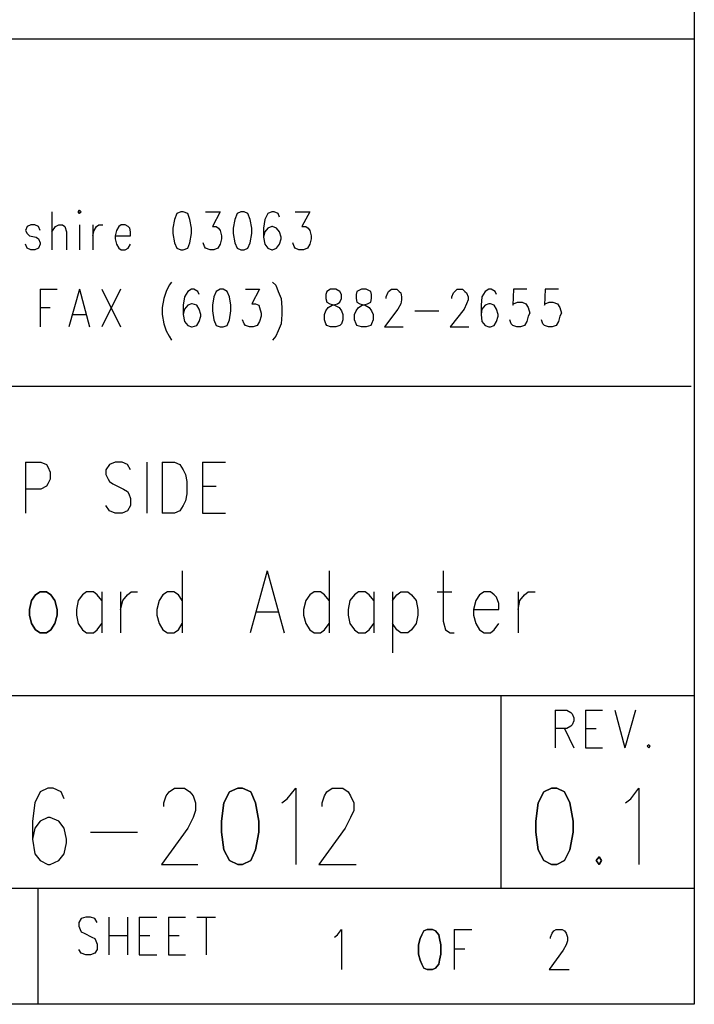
# Model space of a CAD drawing. Extents: x 12.1 to 27.9, y 10.8 to 21.2.
# Tile 9 of 10: x 27 to 27.9, y 10.8 to 12.1. Entities that reach past the tile are written whole.
import ezdxf

# ---------------------------------------------------------------- set-up
doc = ezdxf.new("R2010")
doc.units = 0
doc.layers.add('ASSYDWGTOP_pho', color=1, linetype='CONTINUOUS')

msp = doc.modelspace()

# ---------------------------------------------------------------- linework, layer by layer
at = {"layer": 'ASSYDWGTOP_pho'}
for points in [[(27.916, 21.199), (27.916, 10.799)], [(23.212, 12.049), (27.916, 12.049)], [(27.916, 12.049), (27.916, 10.816)], [(27.084, 11.825), (27.084, 11.776)], [(27.246, 11.823), (27.243, 11.815)], [(27.251, 11.825), (27.246, 11.823)], [(27.254, 11.825), (27.251, 11.825)], [(27.26, 11.823), (27.254, 11.825)], [(27.263, 11.815), (27.26, 11.823)], [(27.283, 11.825), (27.302, 11.825)], [(27.302, 11.825), (27.292, 11.806)], [(27.324, 11.823), (27.321, 11.815)], [(27.329, 11.825), (27.324, 11.823)], [(27.333, 11.825), (27.329, 11.825)], [(27.338, 11.823), (27.333, 11.825)], [(27.341, 11.815), (27.338, 11.823)], [(27.364, 11.823), (27.36, 11.815)], [(27.369, 11.825), (27.364, 11.823)], [(27.372, 11.825), (27.369, 11.825)], [(27.377, 11.823), (27.372, 11.825)], [(27.379, 11.818), (27.377, 11.823)], [(27.399, 11.825), (27.418, 11.825)], [(27.418, 11.825), (27.408, 11.806)], [(27.052, 11.806), (27.05, 11.801)], [(27.057, 11.808), (27.052, 11.806)], [(27.062, 11.808), (27.057, 11.808)], [(27.067, 11.806), (27.062, 11.808)], [(27.069, 11.801), (27.067, 11.806)], [(27.084, 11.799), (27.089, 11.806)], [(27.089, 11.806), (27.093, 11.808)], [(27.093, 11.808), (27.098, 11.808)], [(27.098, 11.808), (27.101, 11.806)], [(27.101, 11.806), (27.103, 11.799)], [(27.12, 11.808), (27.12, 11.776)], [(27.137, 11.808), (27.137, 11.776)], [(27.139, 11.801), (27.142, 11.806)], [(27.142, 11.806), (27.145, 11.808)], [(27.145, 11.808), (27.15, 11.808)], [(27.171, 11.806), (27.168, 11.801)], [(27.174, 11.808), (27.171, 11.806)], [(27.179, 11.808), (27.174, 11.808)], [(27.183, 11.806), (27.179, 11.808)], [(27.185, 11.804), (27.183, 11.806)], [(27.243, 11.815), (27.241, 11.804)], [(27.265, 11.804), (27.263, 11.815)], [(27.292, 11.806), (27.297, 11.806)], [(27.297, 11.806), (27.3, 11.804)], [(27.321, 11.815), (27.319, 11.804)], [(27.343, 11.804), (27.341, 11.815)], [(27.36, 11.815), (27.358, 11.804)], [(27.369, 11.806), (27.364, 11.804)], [(27.37, 11.806), (27.369, 11.806)], [(27.375, 11.804), (27.37, 11.806)], [(27.408, 11.806), (27.413, 11.806)], [(27.413, 11.806), (27.416, 11.804)], [(27.05, 11.801), (27.052, 11.797)], [(27.052, 11.797), (27.055, 11.794)], [(27.055, 11.794), (27.064, 11.792)], [(27.064, 11.792), (27.067, 11.79)], [(27.103, 11.799), (27.103, 11.776)], [(27.137, 11.794), (27.139, 11.801)], [(27.168, 11.801), (27.166, 11.794)], [(27.166, 11.794), (27.186, 11.794)], [(27.166, 11.794), (27.166, 11.79)], [(27.186, 11.799), (27.185, 11.804)], [(27.186, 11.794), (27.186, 11.799)], [(27.241, 11.804), (27.241, 11.797)], [(27.241, 11.797), (27.243, 11.785)], [(27.263, 11.785), (27.265, 11.797)], [(27.265, 11.797), (27.265, 11.804)], [(27.3, 11.804), (27.302, 11.801)], [(27.302, 11.801), (27.304, 11.794)], [(27.304, 11.794), (27.304, 11.79)], [(27.319, 11.804), (27.319, 11.797)], [(27.319, 11.797), (27.321, 11.785)], [(27.341, 11.785), (27.343, 11.797)], [(27.343, 11.797), (27.343, 11.804)], [(27.358, 11.804), (27.358, 11.792)], [(27.36, 11.799), (27.358, 11.792)], [(27.358, 11.792), (27.36, 11.783)], [(27.364, 11.804), (27.36, 11.799)], [(27.379, 11.799), (27.375, 11.804)], [(27.381, 11.792), (27.379, 11.799)], [(27.381, 11.79), (27.381, 11.792)], [(27.416, 11.804), (27.418, 11.801)], [(27.418, 11.801), (27.42, 11.794)], [(27.42, 11.794), (27.42, 11.79)], [(27.052, 11.778), (27.05, 11.783)], [(27.067, 11.79), (27.069, 11.785)], [(27.069, 11.783), (27.067, 11.778)], [(27.069, 11.785), (27.069, 11.783)], [(27.166, 11.79), (27.168, 11.783)], [(27.168, 11.783), (27.171, 11.778)], [(27.183, 11.778), (27.186, 11.783)], [(27.243, 11.785), (27.246, 11.778)], [(27.26, 11.778), (27.263, 11.785)], [(27.282, 11.78), (27.28, 11.785)], [(27.283, 11.778), (27.282, 11.78)], [(27.302, 11.783), (27.299, 11.778)], [(27.304, 11.79), (27.302, 11.783)], [(27.321, 11.785), (27.324, 11.778)], [(27.338, 11.778), (27.341, 11.785)], [(27.36, 11.783), (27.364, 11.778)], [(27.375, 11.778), (27.379, 11.783)], [(27.379, 11.783), (27.381, 11.79)], [(27.398, 11.78), (27.396, 11.785)], [(27.399, 11.778), (27.398, 11.78)], [(27.418, 11.783), (27.415, 11.778)], [(27.42, 11.79), (27.418, 11.783)], [(27.057, 11.776), (27.052, 11.778)], [(27.062, 11.776), (27.057, 11.776)], [(27.067, 11.778), (27.062, 11.776)], [(27.171, 11.778), (27.174, 11.776)], [(27.174, 11.776), (27.179, 11.776)], [(27.179, 11.776), (27.183, 11.778)], [(27.246, 11.778), (27.251, 11.776)], [(27.251, 11.776), (27.254, 11.776)], [(27.254, 11.776), (27.26, 11.778)], [(27.289, 11.776), (27.283, 11.778)], [(27.294, 11.776), (27.289, 11.776)], [(27.299, 11.778), (27.294, 11.776)], [(27.324, 11.778), (27.329, 11.776)], [(27.329, 11.776), (27.333, 11.776)], [(27.333, 11.776), (27.338, 11.778)], [(27.364, 11.778), (27.369, 11.776)], [(27.369, 11.776), (27.37, 11.776)], [(27.37, 11.776), (27.375, 11.778)], [(27.404, 11.776), (27.399, 11.778)], [(27.41, 11.776), (27.404, 11.776)], [(27.415, 11.778), (27.41, 11.776)], [(27.236, 11.73), (27.232, 11.722)], [(27.239, 11.734), (27.236, 11.73)], [(27.37, 11.734), (27.374, 11.73)], [(27.374, 11.73), (27.377, 11.722)], [(27.069, 11.725), (27.069, 11.676)], [(27.069, 11.725), (27.091, 11.725)], [(27.12, 11.725), (27.106, 11.676)], [(27.12, 11.725), (27.133, 11.676)], [(27.149, 11.725), (27.173, 11.676)], [(27.173, 11.725), (27.149, 11.676)], [(27.232, 11.722), (27.229, 11.713)], [(27.26, 11.722), (27.256, 11.715)], [(27.265, 11.725), (27.26, 11.722)], [(27.268, 11.725), (27.265, 11.725)], [(27.273, 11.722), (27.268, 11.725)], [(27.275, 11.718), (27.273, 11.722)], [(27.297, 11.722), (27.294, 11.715)], [(27.302, 11.725), (27.297, 11.722)], [(27.306, 11.725), (27.302, 11.725)], [(27.311, 11.722), (27.306, 11.725)], [(27.314, 11.715), (27.311, 11.722)], [(27.335, 11.725), (27.353, 11.725)], [(27.353, 11.725), (27.343, 11.706)], [(27.377, 11.722), (27.381, 11.713)], [(27.44, 11.722), (27.439, 11.718)], [(27.439, 11.718), (27.439, 11.713)], [(27.445, 11.725), (27.44, 11.722)], [(27.452, 11.725), (27.445, 11.725)], [(27.457, 11.722), (27.452, 11.725)], [(27.459, 11.718), (27.457, 11.722)], [(27.459, 11.713), (27.459, 11.718)], [(27.479, 11.722), (27.478, 11.718)], [(27.478, 11.718), (27.478, 11.713)], [(27.485, 11.725), (27.479, 11.722)], [(27.491, 11.725), (27.485, 11.725)], [(27.497, 11.722), (27.491, 11.725)], [(27.498, 11.718), (27.497, 11.722)], [(27.498, 11.713), (27.498, 11.718)], [(27.517, 11.715), (27.519, 11.72)], [(27.519, 11.72), (27.52, 11.722)], [(27.52, 11.722), (27.524, 11.725)], [(27.524, 11.725), (27.531, 11.725)], [(27.531, 11.725), (27.534, 11.722)], [(27.534, 11.722), (27.536, 11.72)], [(27.536, 11.72), (27.537, 11.715)], [(27.602, 11.715), (27.604, 11.72)], [(27.604, 11.72), (27.606, 11.722)], [(27.606, 11.722), (27.609, 11.725)], [(27.609, 11.725), (27.616, 11.725)], [(27.616, 11.725), (27.619, 11.722)], [(27.619, 11.722), (27.621, 11.72)], [(27.621, 11.72), (27.623, 11.715)], [(27.645, 11.722), (27.641, 11.715)], [(27.65, 11.725), (27.645, 11.722)], [(27.653, 11.725), (27.65, 11.725)], [(27.658, 11.722), (27.653, 11.725)], [(27.66, 11.718), (27.658, 11.722)], [(27.682, 11.725), (27.681, 11.704)], [(27.699, 11.725), (27.682, 11.725)], [(27.723, 11.725), (27.722, 11.704)], [(27.74, 11.725), (27.723, 11.725)], [(27.229, 11.713), (27.227, 11.701)], [(27.256, 11.715), (27.254, 11.704)], [(27.254, 11.704), (27.254, 11.692)], [(27.26, 11.704), (27.256, 11.699)], [(27.265, 11.706), (27.26, 11.704)], [(27.266, 11.706), (27.265, 11.706)], [(27.272, 11.704), (27.266, 11.706)], [(27.275, 11.699), (27.272, 11.704)], [(27.294, 11.715), (27.292, 11.704)], [(27.292, 11.704), (27.292, 11.697)], [(27.316, 11.704), (27.314, 11.715)], [(27.316, 11.697), (27.316, 11.704)], [(27.343, 11.706), (27.348, 11.706)], [(27.348, 11.706), (27.352, 11.704)], [(27.352, 11.704), (27.353, 11.701)], [(27.381, 11.713), (27.382, 11.701)], [(27.439, 11.713), (27.44, 11.708)], [(27.44, 11.708), (27.444, 11.706)], [(27.442, 11.701), (27.447, 11.704)], [(27.444, 11.706), (27.45, 11.704)], [(27.447, 11.704), (27.454, 11.706)], [(27.45, 11.704), (27.456, 11.701)], [(27.454, 11.706), (27.457, 11.708)], [(27.457, 11.708), (27.459, 11.713)], [(27.478, 11.713), (27.479, 11.708)], [(27.479, 11.708), (27.483, 11.706)], [(27.481, 11.701), (27.486, 11.704)], [(27.483, 11.706), (27.49, 11.704)], [(27.486, 11.704), (27.493, 11.706)], [(27.49, 11.704), (27.495, 11.701)], [(27.493, 11.706), (27.497, 11.708)], [(27.497, 11.708), (27.498, 11.713)], [(27.517, 11.713), (27.517, 11.715)], [(27.536, 11.706), (27.532, 11.699)], [(27.537, 11.711), (27.536, 11.706)], [(27.537, 11.715), (27.537, 11.711)], [(27.602, 11.713), (27.602, 11.715)], [(27.621, 11.706), (27.618, 11.699)], [(27.623, 11.711), (27.621, 11.706)], [(27.623, 11.715), (27.623, 11.711)], [(27.641, 11.715), (27.64, 11.704)], [(27.64, 11.704), (27.64, 11.692)], [(27.645, 11.704), (27.641, 11.699)], [(27.65, 11.706), (27.645, 11.704)], [(27.652, 11.706), (27.65, 11.706)], [(27.657, 11.704), (27.652, 11.706)], [(27.66, 11.699), (27.657, 11.704)], [(27.681, 11.704), (27.682, 11.706)], [(27.682, 11.706), (27.687, 11.708)], [(27.687, 11.708), (27.693, 11.708)], [(27.693, 11.708), (27.698, 11.706)], [(27.698, 11.706), (27.701, 11.701)], [(27.722, 11.704), (27.723, 11.706)], [(27.723, 11.706), (27.728, 11.708)], [(27.728, 11.708), (27.733, 11.708)], [(27.733, 11.708), (27.739, 11.706)], [(27.739, 11.706), (27.742, 11.701)], [(27.069, 11.701), (27.082, 11.701)], [(27.111, 11.692), (27.128, 11.692)], [(27.227, 11.701), (27.227, 11.692)], [(27.227, 11.692), (27.229, 11.68)], [(27.256, 11.699), (27.254, 11.692)], [(27.254, 11.692), (27.256, 11.683)], [(27.277, 11.692), (27.275, 11.699)], [(27.275, 11.683), (27.277, 11.69)], [(27.277, 11.69), (27.277, 11.692)], [(27.292, 11.697), (27.294, 11.685)], [(27.314, 11.685), (27.316, 11.697)], [(27.353, 11.701), (27.355, 11.694)], [(27.355, 11.69), (27.353, 11.683)], [(27.355, 11.694), (27.355, 11.69)], [(27.382, 11.692), (27.381, 11.68)], [(27.382, 11.701), (27.382, 11.692)], [(27.437, 11.692), (27.439, 11.697)], [(27.437, 11.685), (27.437, 11.692)], [(27.439, 11.697), (27.442, 11.701)], [(27.456, 11.701), (27.459, 11.697)], [(27.459, 11.697), (27.461, 11.692)], [(27.461, 11.692), (27.461, 11.685)], [(27.476, 11.692), (27.478, 11.697)], [(27.476, 11.685), (27.476, 11.692)], [(27.478, 11.697), (27.481, 11.701)], [(27.495, 11.701), (27.498, 11.697)], [(27.498, 11.697), (27.5, 11.692)], [(27.5, 11.692), (27.5, 11.685)], [(27.532, 11.699), (27.515, 11.676)], [(27.554, 11.697), (27.585, 11.697)], [(27.618, 11.699), (27.6, 11.676)], [(27.641, 11.699), (27.64, 11.692)], [(27.64, 11.692), (27.641, 11.683)], [(27.662, 11.692), (27.66, 11.699)], [(27.66, 11.683), (27.662, 11.69)], [(27.662, 11.69), (27.662, 11.692)], [(27.701, 11.69), (27.699, 11.683)], [(27.701, 11.701), (27.703, 11.694)], [(27.703, 11.694), (27.701, 11.69)], [(27.742, 11.69), (27.74, 11.683)], [(27.742, 11.701), (27.744, 11.694)], [(27.744, 11.694), (27.742, 11.69)], [(27.229, 11.68), (27.232, 11.671)], [(27.256, 11.683), (27.26, 11.678)], [(27.26, 11.678), (27.265, 11.676)], [(27.266, 11.676), (27.272, 11.678)], [(27.272, 11.678), (27.275, 11.683)], [(27.294, 11.685), (27.297, 11.678)], [(27.297, 11.678), (27.302, 11.676)], [(27.306, 11.676), (27.311, 11.678)], [(27.311, 11.678), (27.314, 11.685)], [(27.333, 11.68), (27.331, 11.685)], [(27.335, 11.678), (27.333, 11.68)], [(27.34, 11.676), (27.335, 11.678)], [(27.35, 11.678), (27.345, 11.676)], [(27.353, 11.683), (27.35, 11.678)], [(27.381, 11.68), (27.377, 11.671)], [(27.439, 11.68), (27.437, 11.685)], [(27.44, 11.678), (27.439, 11.68)], [(27.445, 11.676), (27.44, 11.678)], [(27.457, 11.678), (27.452, 11.676)], [(27.459, 11.68), (27.457, 11.678)], [(27.461, 11.685), (27.459, 11.68)], [(27.478, 11.68), (27.476, 11.685)], [(27.479, 11.678), (27.478, 11.68)], [(27.485, 11.676), (27.479, 11.678)], [(27.497, 11.678), (27.491, 11.676)], [(27.498, 11.68), (27.497, 11.678)], [(27.5, 11.685), (27.498, 11.68)], [(27.641, 11.683), (27.645, 11.678)], [(27.645, 11.678), (27.65, 11.676)], [(27.652, 11.676), (27.657, 11.678)], [(27.657, 11.678), (27.66, 11.683)], [(27.679, 11.68), (27.677, 11.685)], [(27.681, 11.678), (27.679, 11.68)], [(27.686, 11.676), (27.681, 11.678)], [(27.696, 11.678), (27.691, 11.676)], [(27.699, 11.683), (27.696, 11.678)], [(27.72, 11.68), (27.718, 11.685)], [(27.722, 11.678), (27.72, 11.68)], [(27.727, 11.676), (27.722, 11.678)], [(27.737, 11.678), (27.732, 11.676)], [(27.74, 11.683), (27.737, 11.678)], [(27.232, 11.671), (27.236, 11.664)], [(27.265, 11.676), (27.266, 11.676)], [(27.302, 11.676), (27.306, 11.676)], [(27.345, 11.676), (27.34, 11.676)], [(27.377, 11.671), (27.374, 11.664)], [(27.452, 11.676), (27.445, 11.676)], [(27.491, 11.676), (27.485, 11.676)], [(27.515, 11.676), (27.539, 11.676)], [(27.6, 11.676), (27.624, 11.676)], [(27.65, 11.676), (27.652, 11.676)], [(27.691, 11.676), (27.686, 11.676)], [(27.732, 11.676), (27.727, 11.676)], [(27.236, 11.664), (27.239, 11.659)], [(27.374, 11.664), (27.37, 11.659)], [(27.912, 11.599), (25.416, 11.599)], [(27.05, 11.501), (27.05, 11.435)], [(27.05, 11.501), (27.07, 11.501)], [(27.07, 11.501), (27.077, 11.498)], [(27.166, 11.501), (27.159, 11.498)], [(27.175, 11.501), (27.166, 11.501)], [(27.182, 11.498), (27.175, 11.501)], [(27.207, 11.501), (27.207, 11.435)], [(27.227, 11.501), (27.227, 11.435)], [(27.227, 11.501), (27.243, 11.501)], [(27.243, 11.501), (27.25, 11.498)], [(27.279, 11.501), (27.279, 11.435)], [(27.279, 11.501), (27.309, 11.501)], [(27.077, 11.498), (27.079, 11.495)], [(27.079, 11.495), (27.082, 11.488)], [(27.082, 11.488), (27.082, 11.479)], [(27.159, 11.498), (27.154, 11.491)], [(27.154, 11.491), (27.154, 11.485)], [(27.186, 11.491), (27.182, 11.498)], [(27.25, 11.498), (27.254, 11.491)], [(27.254, 11.491), (27.257, 11.485)], [(27.079, 11.473), (27.077, 11.47)], [(27.082, 11.479), (27.079, 11.473)], [(27.154, 11.485), (27.157, 11.479)], [(27.157, 11.479), (27.159, 11.476)], [(27.159, 11.476), (27.163, 11.473)], [(27.163, 11.473), (27.177, 11.466)], [(27.257, 11.485), (27.259, 11.476)], [(27.259, 11.476), (27.259, 11.46)], [(27.07, 11.466), (27.05, 11.466)], [(27.077, 11.47), (27.07, 11.466)], [(27.177, 11.466), (27.182, 11.463)], [(27.182, 11.463), (27.184, 11.46)], [(27.279, 11.47), (27.297, 11.47)], [(27.184, 11.46), (27.186, 11.454)], [(27.186, 11.454), (27.186, 11.445)], [(27.257, 11.451), (27.254, 11.445)], [(27.259, 11.46), (27.257, 11.451)], [(27.159, 11.438), (27.154, 11.445)], [(27.166, 11.435), (27.159, 11.438)], [(27.175, 11.435), (27.166, 11.435)], [(27.182, 11.438), (27.175, 11.435)], [(27.186, 11.445), (27.182, 11.438)], [(27.243, 11.435), (27.227, 11.435)], [(27.25, 11.438), (27.243, 11.435)], [(27.254, 11.445), (27.25, 11.438)], [(27.279, 11.435), (27.309, 11.435)], [(27.253, 11.36), (27.253, 11.28)], [(27.363, 11.36), (27.341, 11.28)], [(27.363, 11.36), (27.385, 11.28)], [(27.443, 11.36), (27.443, 11.28)], [(27.591, 11.36), (27.591, 11.295)], [(27.129, 11.333), (27.124, 11.329)], [(27.138, 11.333), (27.129, 11.333)], [(27.143, 11.329), (27.138, 11.333)], [(27.149, 11.333), (27.149, 11.28)], [(27.173, 11.333), (27.173, 11.28)], [(27.182, 11.329), (27.187, 11.333)], [(27.187, 11.333), (27.195, 11.333)], [(27.234, 11.333), (27.228, 11.329)], [(27.242, 11.333), (27.234, 11.333)], [(27.248, 11.329), (27.242, 11.333)], [(27.424, 11.333), (27.418, 11.329)], [(27.432, 11.333), (27.424, 11.333)], [(27.437, 11.329), (27.432, 11.333)], [(27.481, 11.333), (27.476, 11.329)], [(27.49, 11.333), (27.481, 11.333)], [(27.495, 11.329), (27.49, 11.333)], [(27.501, 11.333), (27.501, 11.28)], [(27.525, 11.333), (27.525, 11.254)], [(27.531, 11.329), (27.536, 11.333)], [(27.536, 11.333), (27.545, 11.333)], [(27.545, 11.333), (27.55, 11.329)], [(27.583, 11.333), (27.602, 11.333)], [(27.644, 11.333), (27.638, 11.329)], [(27.652, 11.333), (27.644, 11.333)], [(27.657, 11.329), (27.652, 11.333)], [(27.688, 11.333), (27.688, 11.28)], [(27.696, 11.329), (27.701, 11.333)], [(27.701, 11.333), (27.71, 11.333)], [(27.118, 11.322), (27.116, 11.31)], [(27.124, 11.329), (27.118, 11.322)], [(27.149, 11.322), (27.143, 11.329)], [(27.173, 11.31), (27.176, 11.322)], [(27.176, 11.322), (27.182, 11.329)], [(27.223, 11.322), (27.22, 11.31)], [(27.228, 11.329), (27.223, 11.322)], [(27.253, 11.322), (27.248, 11.329)], [(27.413, 11.322), (27.41, 11.31)], [(27.418, 11.329), (27.413, 11.322)], [(27.443, 11.322), (27.437, 11.329)], [(27.47, 11.322), (27.468, 11.31)], [(27.476, 11.329), (27.47, 11.322)], [(27.501, 11.322), (27.495, 11.329)], [(27.525, 11.322), (27.531, 11.329)], [(27.55, 11.329), (27.556, 11.322)], [(27.556, 11.322), (27.558, 11.31)], [(27.633, 11.322), (27.63, 11.31)], [(27.638, 11.329), (27.633, 11.322)], [(27.66, 11.326), (27.657, 11.329)], [(27.663, 11.318), (27.66, 11.326)], [(27.688, 11.31), (27.69, 11.322)], [(27.69, 11.322), (27.696, 11.329)], [(27.116, 11.31), (27.116, 11.303)], [(27.22, 11.31), (27.22, 11.303)], [(27.41, 11.31), (27.41, 11.303)], [(27.468, 11.31), (27.468, 11.303)], [(27.558, 11.31), (27.558, 11.303)], [(27.63, 11.31), (27.663, 11.31)], [(27.63, 11.31), (27.63, 11.303)], [(27.663, 11.31), (27.663, 11.318)], [(27.116, 11.303), (27.118, 11.292)], [(27.22, 11.303), (27.223, 11.292)], [(27.349, 11.307), (27.377, 11.307)], [(27.41, 11.303), (27.413, 11.292)], [(27.468, 11.303), (27.47, 11.292)], [(27.558, 11.303), (27.556, 11.292)], [(27.591, 11.295), (27.594, 11.284)], [(27.63, 11.303), (27.633, 11.292)], [(27.118, 11.292), (27.124, 11.284)], [(27.124, 11.284), (27.129, 11.28)], [(27.138, 11.28), (27.143, 11.284)], [(27.143, 11.284), (27.149, 11.292)], [(27.223, 11.292), (27.228, 11.284)], [(27.228, 11.284), (27.234, 11.28)], [(27.242, 11.28), (27.248, 11.284)], [(27.248, 11.284), (27.253, 11.292)], [(27.413, 11.292), (27.418, 11.284)], [(27.418, 11.284), (27.424, 11.28)], [(27.432, 11.28), (27.437, 11.284)], [(27.437, 11.284), (27.443, 11.292)], [(27.47, 11.292), (27.476, 11.284)], [(27.476, 11.284), (27.481, 11.28)], [(27.49, 11.28), (27.495, 11.284)], [(27.495, 11.284), (27.501, 11.292)], [(27.531, 11.284), (27.525, 11.292)], [(27.536, 11.28), (27.531, 11.284)], [(27.55, 11.284), (27.545, 11.28)], [(27.556, 11.292), (27.55, 11.284)], [(27.594, 11.284), (27.6, 11.28)], [(27.633, 11.292), (27.638, 11.284)], [(27.638, 11.284), (27.644, 11.28)], [(27.652, 11.28), (27.657, 11.284)], [(27.657, 11.284), (27.663, 11.292)], [(27.129, 11.28), (27.138, 11.28)], [(27.234, 11.28), (27.242, 11.28)], [(27.424, 11.28), (27.432, 11.28)], [(27.481, 11.28), (27.49, 11.28)], [(27.545, 11.28), (27.536, 11.28)], [(27.6, 11.28), (27.605, 11.28)], [(27.644, 11.28), (27.652, 11.28)], [(25.416, 11.199), (27.916, 11.199)], [(27.666, 10.949), (27.666, 11.199)], [(27.916, 11.199), (27.916, 10.949)], [(27.736, 11.18), (27.736, 11.131)], [(27.736, 11.18), (27.751, 11.18)], [(27.751, 11.18), (27.756, 11.177)], [(27.775, 11.18), (27.775, 11.131)], [(27.775, 11.18), (27.797, 11.18)], [(27.813, 11.18), (27.826, 11.131)], [(27.84, 11.18), (27.826, 11.131)], [(27.756, 11.177), (27.758, 11.175)], [(27.758, 11.175), (27.76, 11.17)], [(27.76, 11.17), (27.76, 11.166)], [(27.751, 11.156), (27.736, 11.156)], [(27.748, 11.156), (27.76, 11.131)], [(27.756, 11.159), (27.751, 11.156)], [(27.758, 11.161), (27.756, 11.159)], [(27.76, 11.166), (27.758, 11.161)], [(27.775, 11.156), (27.789, 11.156)], [(27.775, 11.131), (27.797, 11.131)], [(27.857, 11.135), (27.855, 11.133)], [(27.855, 11.133), (27.857, 11.131)], [(27.859, 11.133), (27.857, 11.135)], [(27.857, 11.131), (27.859, 11.133)], [(27.079, 11.079), (27.069, 11.074)], [(27.086, 11.079), (27.079, 11.079)], [(27.096, 11.074), (27.086, 11.079)], [(27.236, 11.074), (27.243, 11.079)], [(27.243, 11.079), (27.256, 11.079)], [(27.256, 11.079), (27.263, 11.074)], [(27.389, 11.065), (27.4, 11.079)], [(27.4, 11.079), (27.4, 10.98)], [(27.44, 11.074), (27.447, 11.079)], [(27.447, 11.079), (27.461, 11.079)], [(27.461, 11.079), (27.468, 11.074)], [(27.834, 11.065), (27.844, 11.079)], [(27.844, 11.079), (27.844, 10.98)], [(27.069, 11.074), (27.062, 11.06)], [(27.1, 11.065), (27.096, 11.074)], [(27.229, 11.06), (27.232, 11.069)], [(27.232, 11.069), (27.236, 11.074)], [(27.263, 11.074), (27.267, 11.069)], [(27.267, 11.069), (27.27, 11.06)], [(27.382, 11.06), (27.389, 11.065)], [(27.434, 11.06), (27.437, 11.069)], [(27.437, 11.069), (27.44, 11.074)], [(27.468, 11.074), (27.471, 11.069)], [(27.471, 11.069), (27.475, 11.06)], [(27.827, 11.06), (27.834, 11.065)], [(27.062, 11.06), (27.059, 11.036)], [(27.229, 11.055), (27.229, 11.06)], [(27.27, 11.06), (27.27, 11.05)], [(27.434, 11.055), (27.434, 11.06)], [(27.475, 11.06), (27.475, 11.05)], [(27.079, 11.041), (27.069, 11.036)], [(27.082, 11.041), (27.079, 11.041)], [(27.093, 11.036), (27.082, 11.041)], [(27.267, 11.041), (27.26, 11.027)], [(27.27, 11.05), (27.267, 11.041)], [(27.471, 11.041), (27.464, 11.027)], [(27.475, 11.05), (27.471, 11.041)], [(27.059, 11.036), (27.059, 11.013)], [(27.062, 11.027), (27.059, 11.013)], [(27.069, 11.036), (27.062, 11.027)], [(27.1, 11.027), (27.093, 11.036)], [(27.103, 11.013), (27.1, 11.027)], [(27.26, 11.027), (27.226, 10.98)], [(27.464, 11.027), (27.43, 10.98)], [(27.134, 11.022), (27.195, 11.022)], [(27.059, 11.013), (27.062, 10.994)], [(27.1, 10.994), (27.103, 11.008)], [(27.103, 11.008), (27.103, 11.013)], [(27.062, 10.994), (27.069, 10.985)], [(27.093, 10.985), (27.1, 10.994)], [(27.069, 10.985), (27.079, 10.98)], [(27.079, 10.98), (27.082, 10.98)], [(27.082, 10.98), (27.093, 10.985)], [(27.226, 10.98), (27.273, 10.98)], [(27.43, 10.98), (27.478, 10.98)], [(27.916, 10.949), (24.266, 10.949)], [(27.066, 10.949), (27.066, 10.799)], [(27.128, 10.912), (27.122, 10.91)], [(27.134, 10.912), (27.128, 10.912)], [(27.14, 10.91), (27.134, 10.912)], [(27.158, 10.912), (27.158, 10.863)], [(27.182, 10.912), (27.182, 10.863)], [(27.197, 10.912), (27.197, 10.863)], [(27.197, 10.912), (27.22, 10.912)], [(27.235, 10.912), (27.235, 10.863)], [(27.235, 10.912), (27.257, 10.912)], [(27.272, 10.912), (27.296, 10.912)], [(27.284, 10.912), (27.284, 10.863)], [(27.122, 10.91), (27.119, 10.905)], [(27.119, 10.905), (27.119, 10.9)], [(27.119, 10.9), (27.121, 10.896)], [(27.143, 10.905), (27.14, 10.91)], [(27.121, 10.896), (27.122, 10.893)], [(27.122, 10.893), (27.126, 10.891)], [(27.126, 10.891), (27.136, 10.886)], [(27.158, 10.888), (27.182, 10.888)], [(27.197, 10.888), (27.211, 10.888)], [(27.235, 10.888), (27.249, 10.888)], [(27.45, 10.886), (27.454, 10.889)], [(27.454, 10.889), (27.459, 10.896)], [(27.459, 10.896), (27.459, 10.844)], [(27.605, 10.896), (27.605, 10.844)], [(27.605, 10.896), (27.628, 10.896)], [(27.73, 10.886), (27.732, 10.891)], [(27.732, 10.891), (27.734, 10.894)], [(27.734, 10.894), (27.737, 10.896)], [(27.737, 10.896), (27.745, 10.896)], [(27.745, 10.896), (27.748, 10.894)], [(27.748, 10.894), (27.75, 10.891)], [(27.75, 10.891), (27.752, 10.886)], [(27.136, 10.886), (27.14, 10.884)], [(27.14, 10.884), (27.141, 10.881)], [(27.141, 10.881), (27.143, 10.877)], [(27.143, 10.877), (27.143, 10.87)], [(27.73, 10.884), (27.73, 10.886)], [(27.75, 10.876), (27.746, 10.869)], [(27.752, 10.881), (27.75, 10.876)], [(27.752, 10.886), (27.752, 10.881)], [(27.122, 10.865), (27.119, 10.87)], [(27.128, 10.863), (27.122, 10.865)], [(27.134, 10.863), (27.128, 10.863)], [(27.14, 10.865), (27.134, 10.863)], [(27.143, 10.87), (27.14, 10.865)], [(27.197, 10.863), (27.22, 10.863)], [(27.235, 10.863), (27.257, 10.863)], [(27.605, 10.871), (27.619, 10.871)], [(27.746, 10.869), (27.728, 10.844)], [(27.728, 10.844), (27.754, 10.844)], [(27.916, 10.799), (12.064, 10.799)], [(27.912, 10.799), (23.212, 10.799)], [(27.066, 10.799), (26.016, 10.799)]]:
    msp.add_lwpolyline(points, dxfattribs=at)
for points in [[(27.12, 11.827), (27.118, 11.825)], [(27.118, 11.825), (27.12, 11.823)], [(27.122, 11.825), (27.12, 11.827)], [(27.12, 11.823), (27.122, 11.825)], [(27.069, 11.333), (27.063, 11.329)], [(27.077, 11.333), (27.069, 11.333)], [(27.083, 11.329), (27.077, 11.333)], [(27.058, 11.322), (27.055, 11.31)], [(27.063, 11.329), (27.058, 11.322)], [(27.088, 11.322), (27.083, 11.329)], [(27.091, 11.31), (27.088, 11.322)], [(27.055, 11.31), (27.055, 11.303)], [(27.091, 11.303), (27.091, 11.31)], [(27.055, 11.303), (27.058, 11.292)], [(27.088, 11.292), (27.091, 11.303)], [(27.058, 11.292), (27.063, 11.284)], [(27.063, 11.284), (27.069, 11.28)], [(27.077, 11.28), (27.083, 11.284)], [(27.083, 11.284), (27.088, 11.292)], [(27.069, 11.28), (27.077, 11.28)], [(27.325, 11.079), (27.314, 11.074)], [(27.331, 11.079), (27.325, 11.079)], [(27.342, 11.074), (27.331, 11.079)], [(27.731, 11.079), (27.721, 11.074)], [(27.738, 11.079), (27.731, 11.079)], [(27.748, 11.074), (27.738, 11.079)], [(27.314, 11.074), (27.307, 11.06)], [(27.348, 11.06), (27.342, 11.074)], [(27.721, 11.074), (27.714, 11.06)], [(27.755, 11.06), (27.748, 11.074)], [(27.307, 11.06), (27.304, 11.036)], [(27.352, 11.036), (27.348, 11.06)], [(27.714, 11.06), (27.711, 11.036)], [(27.759, 11.036), (27.755, 11.06)], [(27.304, 11.036), (27.304, 11.022)], [(27.352, 11.022), (27.352, 11.036)], [(27.711, 11.036), (27.711, 11.022)], [(27.759, 11.022), (27.759, 11.036)], [(27.304, 11.022), (27.307, 10.999)], [(27.348, 10.999), (27.352, 11.022)], [(27.711, 11.022), (27.714, 10.999)], [(27.755, 10.999), (27.759, 11.022)], [(27.307, 10.999), (27.314, 10.985)], [(27.342, 10.985), (27.348, 10.999)], [(27.714, 10.999), (27.721, 10.985)], [(27.748, 10.985), (27.755, 10.999)], [(27.793, 10.99), (27.789, 10.985)], [(27.796, 10.985), (27.793, 10.99)], [(27.314, 10.985), (27.325, 10.98)], [(27.325, 10.98), (27.331, 10.98)], [(27.331, 10.98), (27.342, 10.985)], [(27.721, 10.985), (27.731, 10.98)], [(27.731, 10.98), (27.738, 10.98)], [(27.738, 10.98), (27.748, 10.985)], [(27.789, 10.985), (27.793, 10.98)], [(27.793, 10.98), (27.796, 10.985)], [(27.563, 10.889), (27.561, 10.884)], [(27.566, 10.894), (27.563, 10.889)], [(27.57, 10.896), (27.566, 10.894)], [(27.577, 10.896), (27.57, 10.896)], [(27.581, 10.894), (27.577, 10.896)], [(27.585, 10.889), (27.581, 10.894)], [(27.586, 10.884), (27.585, 10.889)], [(27.561, 10.884), (27.559, 10.876)], [(27.559, 10.876), (27.559, 10.864)], [(27.588, 10.876), (27.586, 10.884)], [(27.588, 10.864), (27.588, 10.876)], [(27.559, 10.864), (27.561, 10.856)], [(27.586, 10.856), (27.588, 10.864)], [(27.561, 10.856), (27.563, 10.851)], [(27.563, 10.851), (27.566, 10.846)], [(27.581, 10.846), (27.585, 10.851)], [(27.585, 10.851), (27.586, 10.856)], [(27.566, 10.846), (27.57, 10.844)], [(27.57, 10.844), (27.577, 10.844)], [(27.577, 10.844), (27.581, 10.846)]]:
    msp.add_lwpolyline(points, close=True, dxfattribs=at)

doc.saveas('drawing.dxf')
